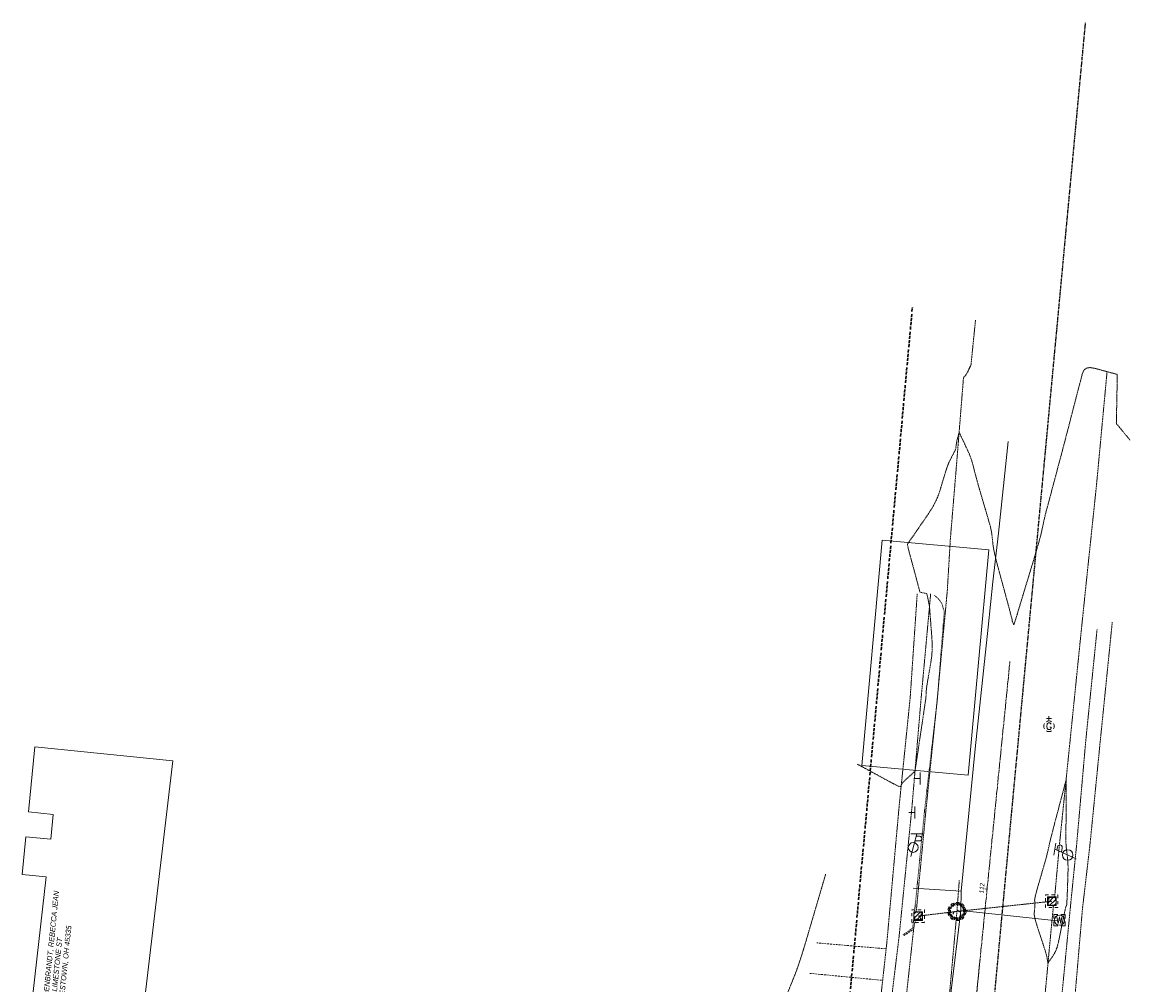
# Model space of a CAD drawing. Extents: x 1620708 to 2082925, y 607056 to 634194.
# Tile 256 of 256: x 1620708 to 1621001, y 607494 to 607750. Entities that reach past the tile are written whole.
import ezdxf

# ---------------------------------------------------------------- set-up
doc = ezdxf.new("R2010")
doc.units = 0
doc.header["$MEASUREMENT"] = 0
doc.header["$PDMODE"] = 1
for name, pattern in [('CENTER2', [1.125, 0.75, -0.125, 0.125, -0.125]), ('DASHED', [0.75, 0.5, -0.25]), ('DGN Style 1', [0.16325, 0.000271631, -0.162979]), ('DGN Style 2', [0.271631, 0.162979, -0.108652]), ('DGN Style 4', [0.434882, 0.217305, -0.108652, 0.000271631, -0.108652]), ('DGN Style 5', [0.190142, 0.081489, -0.108652]), ('DGN Style 6', [0.516643, 0.190142, -0.108652, 0.000271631, -0.108652, 0.000271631, -0.108652]), ('DGN Style 7', [0.543262, 0.244468, -0.108652, 0.081489, -0.108652]), ('drainage01', [1.6, 0.85, -0.75]), ('esmtshex', [4.75, 0.8, -0.325, -0.325, 0.8, -0.3, 0.8, -0.3, 0.8, -0.3]), ('HIDDEN', [0.375, 0.25, -0.125]), ('HIDDEN2', [0.1875, 0.125, -0.0625]), ('waterex', [0])]:
    doc.linetypes.add(name, pattern=pattern)
for name, color, linetype, lineweight in [('BD_X_Building', 241, 'Continuous', 0), ('DR_X_Cells', 151, 'DGN Style 2', 0), ('DR_X_Cells (Construction)', 151, 'DGN Style 2', 0), ('DR_X_Storm_Sewer', 151, 'DGN Style 5', 0), ('DV_X_Property_Line', 7, 'Continuous', 0), ('GE_X_Alignment', 1, 'CENTER2', 0), ('GE_X_Alignment_100_Stations', 1, 'Continuous', 0), ('GE_X_Alignment_500_Stations', 7, 'Continuous', 0), ('GK_Drainage_Nodes', 7, 'Continuous', 53), ('GK_Drainage_Nodes (Construction)', 7, 'Continuous', 53), ('PV_P_EOP', 2, 'Continuous', 30), ('PV_X_Curb', 120, 'DGN Style 1', 0), ('PV_X_Driveway', 1, 'DASHED', 0), ('PV_X_Shoulder_Aggregate', 30, 'DGN Style 5', 0), ('PV_X_Walk', 120, 'DGN Style 5', 0), ('RW_X_Esmt_SH', 6, 'esmtshex', 30), ('SN_X_Public', 3, 'Continuous', 0), ('UT_P_Misc_Cells', 7, 'Continuous', 13), ('UT_X_Gas_Cells', 40, 'Continuous', 0), ('UT_X_Gas_Cells (Construction)', 40, 'Continuous', 0), ('UT_X_Misc_Cells', 7, 'Continuous', 0), ('UT_X_Water', 133, 'waterex', 0), ('UT_X_Water_Cells', 133, 'Continuous', 0), ('UT_X_Water_Cells (Construction)', 133, 'Continuous', 0)]:
    doc.layers.add(name, color=color, linetype=linetype, lineweight=lineweight)
doc.layers.add('DT_X_Contour_Minor', color=1, linetype='HIDDEN2', lineweight=9, transparency=0.5)
doc.layers.add('E-SAN-MAIN', color=2, linetype='HIDDEN')
doc.styles.add('Slanted-Normal LS 0.50 Masked', font='ariali.ttf', dxfattribs={"height": 0.14})
doc.styles.add('~P_Label - CenterDescender', font='calibrii.ttf', dxfattribs={"height": 0.14})

# ---------------------------------------------------------------- blocks, each defined once
blk = doc.blocks.new('SGN1P')
at = {"layer": 'SN_X_Public', "color": 3, "linetype": 'Continuous', "lineweight": 0}
for p, q in [((0, 0), (-0.08, 0)), ((0, 0.08), (0, -0.08))]:
    blk.add_line(p, q, dxfattribs=at)
blk = doc.blocks.new('SGN1P_1')
at = {"layer": 'SN_X_Public', "color": 3, "linetype": 'Continuous', "lineweight": 0}
for p, q in [((0, 0.08), (0, -0.08)), ((0, 0), (-0.08, 0))]:
    blk.add_line(p, q, dxfattribs=at)
blk = doc.blocks.new('TPW_1')
at = {"layer": 'UT_X_Misc_Cells', "color": 30, "linetype": 'Continuous', "lineweight": 0}
for p, q in [((0.128, 0.18), (-0.032, 0.18)), ((0.048, 0.18), (-0.032, -0.12)), ((0.04, 0.15), (0.083, 0.15)), ((0.023, 0.086), (0.083, 0.086))]:
    blk.add_line(p, q, dxfattribs=at)
blk.add_circle((0, 0), 0.065, dxfattribs=at)
at = {"layer": 'UT_X_Misc_Cells', "color": 30, "linetype": 'Continuous', "lineweight": 0, "extrusion": (0, 0, -1)}
blk.add_arc((-0.083, 0.118), 0.0319, 88.8767, 271.1233, dxfattribs=at)
blk = doc.blocks.new('CB22B-X')
at = {"layer": 'DR_X_Cells', "color": 151, "linetype": 'Continuous', "lineweight": 0}
for p, q in [((-1.15, -0.61), (0.61, 1.15)), ((-1.15, 0.52), (-0.52, 1.15)), ((-0.55, -1.15), (1.15, 0.55)), ((0.58, -1.15), (1.15, -0.58))]:
    blk.add_line(p, q, dxfattribs=at)
at = {"layer": 'DR_X_Cells', "color": 151, "linetype": 'drainage01', "lineweight": 0}
blk.add_lwpolyline([(-1.67, 1.67), (1.67, 1.67), (1.67, -1.67), (-1.67, -1.67)], close=True, dxfattribs=at)
at = {"layer": 'DR_X_Cells', "color": 151, "linetype": 'Continuous', "lineweight": 0, "flags": 128}
blk.add_lwpolyline([(-1.15, 1.15), (1.15, 1.15), (1.15, -1.15), (-1.15, -1.15)], close=True, dxfattribs=at)
at = {"layer": 'DR_X_Cells (Construction)', "color": 20, "linetype": 'drainage01', "lineweight": 0}
blk.add_lwpolyline([(-1, 1), (1, 1), (1, -1), (-1, -1)], close=True, dxfattribs=at)
at = {"layer": 'GK_Drainage_Nodes (Construction)', "color": 61, "linetype": 'DGN Style 6', "lineweight": 53}
for p in [(-1, 0), (0, 1), (1, 0), (0, -1)]:
    blk.add_point(p, dxfattribs=at)
at = {"layer": 'GK_Drainage_Nodes (Construction)', "color": 21, "linetype": 'DGN Style 2', "lineweight": 53}
blk.add_point((0, 1.67), dxfattribs=at)
at = {"layer": 'GK_Drainage_Nodes (Construction)', "color": 151, "linetype": 'DGN Style 7', "lineweight": 53}
blk.add_point((0, 0), dxfattribs=at)
at = {"layer": 'GK_Drainage_Nodes (Construction)', "color": 21, "linetype": 'DGN Style 5', "lineweight": 53}
blk.add_point((0, 0), dxfattribs=at)
at = {"layer": 'GK_Drainage_Nodes (Construction)', "color": 40, "linetype": 'DGN Style 4', "lineweight": 53}
blk.add_point((0, 0), dxfattribs=at)
at = {"layer": 'GK_Drainage_Nodes (Construction)', "color": 223, "linetype": 'DGN Style 1', "lineweight": 53}
blk.add_point((0, -1.67), dxfattribs=at)
blk = doc.blocks.new('MH3-48D-X_2')
at = {"layer": 'DR_X_Cells', "color": 151, "linetype": 'drainage01', "lineweight": 0}
for centre, radius in [((0, 0), 2.42), ((0, -0.75), 1)]:
    blk.add_circle(centre, radius, dxfattribs=at)
at = {"layer": 'DR_X_Cells (Construction)', "color": 20, "linetype": 'drainage01', "lineweight": 0}
blk.add_circle((0, 0), 2, dxfattribs=at)
at = {"layer": 'GK_Drainage_Nodes (Construction)', "color": 61, "linetype": 'DGN Style 6', "lineweight": 53}
blk.add_circle((0, 0), 2, dxfattribs=at)
at = {"layer": 'GK_Drainage_Nodes (Construction)', "color": 21, "linetype": 'DGN Style 2', "lineweight": 53}
blk.add_point((0, 2), dxfattribs=at)
at = {"layer": 'GK_Drainage_Nodes (Construction)', "color": 151, "linetype": 'DGN Style 7', "lineweight": 53}
blk.add_point((0, 0), dxfattribs=at)
at = {"layer": 'GK_Drainage_Nodes (Construction)', "color": 40, "linetype": 'DGN Style 4', "lineweight": 53}
blk.add_point((0, 0), dxfattribs=at)
at = {"layer": 'GK_Drainage_Nodes (Construction)', "color": 21, "linetype": 'DGN Style 5', "lineweight": 53}
blk.add_point((0, -0.75), dxfattribs=at)
at = {"layer": 'GK_Drainage_Nodes (Construction)', "color": 223, "linetype": 'DGN Style 1', "lineweight": 53}
blk.add_point((0, -2), dxfattribs=at)
blk = doc.blocks.new('GV')
at = {"layer": 'UT_X_Gas_Cells', "color": 52, "linetype": 'Continuous', "lineweight": 0}
for p, q in [((0.032, 0.102), (-0.032, 0.102)), ((0, 0.07), (0, 0.133))]:
    blk.add_line(p, q, dxfattribs=at)
at = {"layer": 'UT_X_Gas_Cells', "color": 52, "linetype": 'Continuous', "lineweight": 0, "flags": 128}
blk.add_lwpolyline([(0.027, 0.027), (0.026, 0.031), (0.024, 0.034), (0.02, 0.038), (0.015, 0.042), (0.012, 0.044), (0.009, 0.044), (0.005, 0.045), (-0.004, 0.045), (-0.007, 0.044), (-0.01, 0.044), (-0.012, 0.042), (-0.018, 0.038), (-0.022, 0.033), (-0.024, 0.027), (-0.025, 0.019), (-0.027, 0.008), (-0.027, -0.007), (-0.026, -0.019), (-0.023, -0.028), (-0.019, -0.036), (-0.015, -0.039), (-0.011, -0.042), (-0.003, -0.045), (0.005, -0.045), (0.012, -0.044), (0.015, -0.042), (0.018, -0.041), (0.021, -0.038), (0.024, -0.034), (0.027, -0.027), (0.027, -0.01), (0.012, -0.01)], dxfattribs=at)
at = {"layer": 'UT_X_Gas_Cells', "color": 52, "linetype": 'Continuous', "lineweight": 0, "extrusion": (0, 0, -1)}
blk.add_arc((0, 0), 0.07, 330.0184, 29.9816, dxfattribs=at)
at = {"layer": 'UT_X_Gas_Cells', "color": 52, "linetype": 'Continuous', "lineweight": 0}
for start, end in [(60.0184, 120.0157), (330.0184, 29.9816), (239.9843, 299.9816)]:
    blk.add_arc((0, 0), 0.07, start, end, dxfattribs=at)
at = {"layer": 'UT_X_Gas_Cells (Construction)', "color": 52, "linetype": 'Continuous', "lineweight": 30}
blk.add_point((0, 0), dxfattribs=at)
blk = doc.blocks.new('WM_1')
at = {"layer": 'UT_X_Water_Cells', "color": 133, "linetype": 'Continuous', "lineweight": 0, "flags": 128}
for points in [[(-0.02, 0.075), (-0.075, 0.075), (-0.075, 0.02)], [(-0.033, 0.045), (-0.017, -0.045), (0, 0.045), (0.017, -0.045), (0.033, 0.045)], [(0.075, 0.02), (0.075, 0.075), (0.02, 0.075)], [(-0.075, -0.02), (-0.075, -0.075), (-0.02, -0.075)], [(0.02, -0.075), (0.075, -0.075), (0.075, -0.02)]]:
    blk.add_lwpolyline(points, dxfattribs=at)
at = {"layer": 'UT_X_Water_Cells', "color": 133, "linetype": 'Continuous', "lineweight": 0}
blk.add_circle((0, 0), 0.0675, dxfattribs=at)
at = {"layer": 'UT_X_Water_Cells (Construction)', "color": 133, "linetype": 'Continuous', "lineweight": 30}
blk.add_point((0, 0), dxfattribs=at)
blk = doc.blocks.new('CB22B-X_1')
at = {"layer": 'DR_X_Cells', "color": 151, "linetype": 'Continuous', "lineweight": 0}
for p, q in [((-1.15, -0.61), (0.61, 1.15)), ((-1.15, 0.52), (-0.52, 1.15)), ((-0.55, -1.15), (1.15, 0.55)), ((0.58, -1.15), (1.15, -0.58))]:
    blk.add_line(p, q, dxfattribs=at)
at = {"layer": 'DR_X_Cells', "color": 151, "linetype": 'drainage01', "lineweight": 0}
blk.add_lwpolyline([(-1.67, 1.67), (1.67, 1.67), (1.67, -1.67), (-1.67, -1.67)], close=True, dxfattribs=at)
at = {"layer": 'DR_X_Cells', "color": 151, "linetype": 'Continuous', "lineweight": 0, "flags": 128}
blk.add_lwpolyline([(-1.15, 1.15), (1.15, 1.15), (1.15, -1.15), (-1.15, -1.15)], close=True, dxfattribs=at)
at = {"layer": 'DR_X_Cells (Construction)', "color": 20, "linetype": 'drainage01', "lineweight": 0}
blk.add_lwpolyline([(-1, 1), (1, 1), (1, -1), (-1, -1)], close=True, dxfattribs=at)
at = {"layer": 'GK_Drainage_Nodes (Construction)', "color": 61, "linetype": 'DGN Style 6', "lineweight": 53}
for p in [(-1, 0), (0, 1), (1, 0), (0, -1)]:
    blk.add_point(p, dxfattribs=at)
at = {"layer": 'GK_Drainage_Nodes (Construction)', "color": 21, "linetype": 'DGN Style 2', "lineweight": 53}
blk.add_point((0, 1.67), dxfattribs=at)
at = {"layer": 'GK_Drainage_Nodes (Construction)', "color": 151, "linetype": 'DGN Style 7', "lineweight": 53}
blk.add_point((0, 0), dxfattribs=at)
at = {"layer": 'GK_Drainage_Nodes (Construction)', "color": 21, "linetype": 'DGN Style 5', "lineweight": 53}
blk.add_point((0, 0), dxfattribs=at)
at = {"layer": 'GK_Drainage_Nodes (Construction)', "color": 40, "linetype": 'DGN Style 4', "lineweight": 53}
blk.add_point((0, 0), dxfattribs=at)
at = {"layer": 'GK_Drainage_Nodes (Construction)', "color": 223, "linetype": 'DGN Style 1', "lineweight": 53}
blk.add_point((0, -1.67), dxfattribs=at)
blk = doc.blocks.new('TPWP')
at = {"layer": 'UT_P_Misc_Cells', "color": 1, "linetype": 'Continuous', "lineweight": 13}
for p, q in [((0.128, 0.18), (-0.032, 0.18)), ((0.048, 0.18), (-0.032, -0.12)), ((0.04, 0.15), (0.083, 0.15)), ((0.023, 0.086), (0.083, 0.086))]:
    blk.add_line(p, q, dxfattribs=at)
blk.add_circle((0, -0.001), 0.07, dxfattribs=at)
at = {"layer": 'UT_P_Misc_Cells', "color": 1, "linetype": 'Continuous', "lineweight": 13, "extrusion": (0, 0, -1)}
blk.add_arc((-0.083, 0.118), 0.0319, 88.8767, 271.1233, dxfattribs=at)

msp = doc.modelspace()

# ---------------------------------------------------------------- linework, layer by layer
at = {"layer": 'BD_X_Building'}
for p, q in [((1620709.266, 607540.014), (1620710.998, 607557.27)), ((1620710.998, 607557.27), (1620747.539, 607553.601)), ((1620747.539, 607553.601), (1620739.373, 607484.395)), ((1620715.843, 607539.353), (1620709.266, 607540.014)), ((1620715.183, 607532.776), (1620715.843, 607539.353)), ((1620707.598, 607523.406), (1620708.605, 607533.436)), ((1620708.605, 607533.436), (1620715.183, 607532.776)), ((1620714.011, 607522.762), (1620707.598, 607523.406))]:
    msp.add_line(p, q, dxfattribs=at)
msp.add_point((1620928.605, 607579.077), dxfattribs=at)
at = {"layer": 'DR_X_Storm_Sewer'}
for p, q in [((1620955.585, 607513.605), (1620956.213, 607521.938)), ((1620955.585, 607513.605), (1620980.722, 607516.308)), ((1620955.585, 607513.605), (1620945.32, 607512.385)), ((1620946.274, 607409.779), (1620955.585, 607513.605))]:
    msp.add_line(p, q, dxfattribs=at)
at = {"layer": 'DT_X_Contour_Minor', "transparency": 33554559, "flags": 128}
for points, elevation in [([(1620929.145, 607552.672), (1620929.377, 607552.58), (1620929.628, 607552.45), (1620930.28, 607552.098), (1620931.334, 607551.525), (1620932.79, 607550.731), (1620937.208, 607548.318), (1620938.664, 607547.538), (1620939.716, 607547.007), (1620940.365, 607546.726), (1620940.61, 607546.694), (1620940.816, 607547.126), (1620941.067, 607547.628), (1620941.176, 607547.778), (1620941.394, 607548.011), (1620941.721, 607548.328), (1620942.158, 607548.728), (1620944.453, 607550.792), (1620946.366, 607563.637), (1620946.726, 607566.058), (1620946.988, 607567.816), (1620947.151, 607568.91), (1620947.216, 607569.341), (1620947.257, 607569.606), (1620947.272, 607569.705), (1620947.286, 607569.804), (1620947.299, 607569.901), (1620947.311, 607569.997), (1620947.343, 607570.252), (1620947.355, 607570.379), (1620947.367, 607570.568), (1620947.38, 607570.818), (1620947.393, 607571.131), (1620947.429, 607572.046), (1620947.473, 607572.535), (1620947.58, 607573.316), (1620947.749, 607574.387), (1620947.98, 607575.75), (1620948.678, 607579.772), (1620948.891, 607581.312), (1620949.004, 607582.914), (1620949.018, 607584.579), (1620948.933, 607586.307), (1620948.304, 607594.518), (1620947.82, 607596.897), (1620947.726, 607597.344), (1620947.65, 607597.667), (1620947.593, 607597.865), (1620947.554, 607597.939), (1620947.477, 607597.97), (1620947.42, 607597.986), (1620947.31, 607598.012), (1620947.147, 607598.047), (1620946.929, 607598.091), (1620945.789, 607598.32), (1620943.557, 607606.601), (1620943.136, 607608.173), (1620942.828, 607609.338), (1620942.634, 607610.098), (1620942.553, 607610.452), (1620942.49, 607610.853), (1620942.475, 607610.993), (1620942.481, 607611.11), (1620942.506, 607611.205), (1620942.55, 607611.278), (1620942.695, 607611.443), (1620942.88, 607611.698), (1620943.33, 607612.34), (1620944.042, 607613.368), (1620945.018, 607614.783), (1620947.972, 607619.072), (1620948.996, 607620.661), (1620949.85, 607622.213), (1620950.536, 607623.727), (1620951.053, 607625.203), (1620952.205, 607629.088), (1620952.617, 607630.43), (1620952.989, 607631.541), (1620953.321, 607632.421), (1620953.612, 607633.07), (1620954.335, 607634.493), (1620954.579, 607634.971), (1620954.769, 607635.339), (1620954.904, 607635.596), (1620954.985, 607635.742), (1620955.128, 607635.985), (1620955.181, 607636.11), (1620955.234, 607636.305), (1620955.286, 607636.568), (1620955.338, 607636.9), (1620955.476, 607637.878), (1620955.532, 607638.239), (1620955.597, 607638.591), (1620955.671, 607638.932), (1620955.754, 607639.263), (1620956.164, 607640.782), (1620958.405, 607636.014), (1620958.853, 607635.008), (1620959.238, 607634.032), (1620959.56, 607633.088), (1620959.817, 607632.174), (1620960.42, 607629.78), (1620960.683, 607628.773), (1620961.02, 607627.549), (1620961.43, 607626.107), (1620961.914, 607624.447), (1620963.302, 607619.732), (1620963.765, 607618.15), (1620964.115, 607616.942), (1620964.351, 607616.107), (1620964.473, 607615.645), (1620964.647, 607614.91), (1620964.715, 607614.57), (1620964.788, 607614.102), (1620964.867, 607613.504), (1620964.951, 607612.778), (1620965.181, 607610.67), (1620965.348, 607609.645), (1620965.673, 607608.15), (1620966.158, 607606.186), (1620966.802, 607603.752), (1620968.732, 607596.634), (1620969.367, 607594.285), (1620969.825, 607592.575), (1620970.106, 607591.504), (1620970.21, 607591.073), (1620970.251, 607590.775), (1620970.272, 607590.661), (1620970.304, 607590.542), (1620970.347, 607590.418), (1620970.402, 607590.29), (1620970.682, 607589.679), (1620970.98, 607590.586), (1620971.037, 607590.761), (1620971.082, 607590.897), (1620971.113, 607590.994), (1620971.132, 607591.052), (1620971.165, 607591.155), (1620971.296, 607591.588), (1620971.667, 607592.808), (1620972.276, 607594.817), (1620973.124, 607597.614), (1620975.703, 607606.123), (1620976.576, 607609.038), (1620977.259, 607611.4), (1620977.753, 607613.211), (1620978.057, 607614.47), (1620978.617, 607617.09), (1620978.816, 607618.003), (1620978.992, 607618.776), (1620979.146, 607619.41), (1620979.277, 607619.905), (1620979.598, 607621.037), (1620979.712, 607621.442), (1620979.813, 607621.807), (1620979.901, 607622.131), (1620979.976, 607622.416), (1620980.159, 607623.123), (1620980.293, 607623.631), (1620980.556, 607624.626), (1620980.95, 607626.109), (1620981.474, 607628.078), (1620983.045, 607633.98), (1620983.624, 607636.166), (1620984.185, 607638.297), (1620984.726, 607640.373), (1620985.249, 607642.396), (1620986.618, 607647.715), (1620987.101, 607649.587), (1620987.522, 607651.214), (1620987.882, 607652.595), (1620988.18, 607653.731), (1620988.895, 607656.434), (1620989.292, 607657.277), (1620989.947, 607657.779), (1620990.86, 607657.94), (1620992.032, 607657.761), (1620995.501, 607656.828), (1620996.64, 607656.521), (1620997.455, 607656.301), (1620997.945, 607656.168), (1620998.111, 607656.121), (1620998.122, 607656.113), (1620998.121, 607655.892), (1620998.111, 607655.236), (1620998.091, 607654.144), (1620998.061, 607652.616), (1620997.97, 607647.962), (1620997.939, 607646.411), (1620997.915, 607645.247), (1620997.899, 607644.47), (1620997.889, 607644.08), (1620997.873, 607643.558), (1620997.869, 607643.379), (1620997.871, 607643.235), (1620997.879, 607643.126), (1620997.892, 607643.051), (1620997.964, 607642.782), (1620998.099, 607642.807), (1620998.186, 607642.734), (1620998.389, 607642.506), (1620998.709, 607642.122), (1620999.146, 607641.582), (1621001.454, 607638.698)], 1054), ([(1620984.645, 607515.117), (1620984.697, 607515.38), (1620984.75, 607516.033), (1620984.805, 607517.075), (1620984.861, 607518.507), (1620985.013, 607522.843), (1620985.051, 607524.361), (1620985.052, 607525.661), (1620985.015, 607526.744), (1620984.941, 607527.609), (1620984.693, 607529.627), (1620984.612, 607530.329), (1620984.554, 607530.923), (1620984.52, 607531.408), (1620984.508, 607531.784), (1620984.509, 607532.642), (1620984.51, 607532.941), (1620984.51, 607533.192), (1620984.511, 607533.397), (1620984.511, 607533.554), (1620984.513, 607533.912), (1620984.514, 607534.296), (1620984.515, 607535.18), (1620984.516, 607536.564), (1620984.518, 607538.448), (1620984.525, 607548.407), (1620982.149, 607539.433), (1620981.701, 607537.739), (1620981.376, 607536.502), (1620981.172, 607535.723), (1620981.09, 607535.401), (1620981.035, 607535.153), (1620981.004, 607535.022), (1620980.952, 607534.814), (1620980.879, 607534.53), (1620980.785, 607534.17), (1620980.505, 607533.107), (1620980.398, 607532.686), (1620980.284, 607532.218), (1620980.164, 607531.703), (1620980.039, 607531.143), (1620979.696, 607529.586), (1620979.521, 607528.862), (1620979.255, 607527.857), (1620978.898, 607526.572), (1620978.448, 607525.006), (1620977.129, 607520.456), (1620976.699, 607518.934), (1620976.4, 607517.779), (1620976.23, 607516.992), (1620976.191, 607516.572), (1620976.26, 607515.942), (1620976.277, 607515.676), (1620976.275, 607515.35), (1620976.255, 607514.965), (1620976.216, 607514.52), (1620976.089, 607513.254), (1620976.109, 607512.653), (1620976.264, 607511.8), (1620976.553, 607510.695), (1620976.978, 607509.337), (1620978.29, 607505.382), (1620978.729, 607504.036), (1620979.063, 607502.968), (1620979.292, 607502.175), (1620979.415, 607501.659), (1620979.743, 607499.898), (1620981.421, 607502.396), (1620981.778, 607503.077), (1620982.13, 607504.049), (1620982.478, 607505.312), (1620982.82, 607506.866), (1620983.727, 607511.398), (1620984.031, 607512.894), (1620984.262, 607513.981), (1620984.422, 607514.662), (1620984.509, 607514.934), (1620984.645, 607515.117)], 1053), ([(1620854.448, 607331.907), (1620859.039, 607334.655), (1620861.145, 607335.917), (1620862.814, 607336.923), (1620864.048, 607337.672), (1620864.845, 607338.164), (1620866.39, 607339.135), (1620866.904, 607339.458), (1620867.288, 607339.697), (1620867.543, 607339.854), (1620867.667, 607339.927), (1620867.825, 607340.012), (1620867.881, 607340.043), (1620867.929, 607340.07), (1620867.97, 607340.093), (1620868.004, 607340.113), (1620868.085, 607340.161), (1620868.179, 607340.214), (1620868.401, 607340.334), (1620868.75, 607340.524), (1620869.227, 607340.782), (1620870.668, 607341.56), (1620871.474, 607342.03), (1620872.809, 607342.854), (1620874.674, 607344.033), (1620877.069, 607345.567), (1620890.279, 607354.067), (1620890.477, 607354.193), (1620890.729, 607354.348), (1620891.035, 607354.534), (1620891.395, 607354.75), (1620892.426, 607355.366), (1620893.02, 607355.718), (1620894.028, 607356.312), (1620895.451, 607357.149), (1620897.288, 607358.229), (1620902.741, 607361.431), (1620904.533, 607362.485), (1620905.823, 607363.247), (1620906.608, 607363.716), (1620906.89, 607363.892), (1620906.971, 607363.971), (1620907, 607364), (1620907.027, 607364.03), (1620907.05, 607364.059), (1620907.071, 607364.089), (1620907.122, 607364.167), (1620907.226, 607364.253), (1620907.5, 607364.45), (1620907.945, 607364.76), (1620908.559, 607365.182), (1620910.423, 607366.458), (1620911.057, 607366.872), (1620911.559, 607367.158), (1620911.931, 607367.315), (1620912.171, 607367.344), (1620912.985, 607367.179), (1620913.184, 607366.911), (1620913.23, 607366.847), (1620913.284, 607366.768), (1620913.345, 607366.675), (1620913.413, 607366.568), (1620913.604, 607366.263), (1620913.678, 607366.169), (1620913.757, 607366.115), (1620913.842, 607366.101), (1620913.933, 607366.128), (1620914.18, 607366.253), (1620914.291, 607366.309), (1620914.439, 607366.383), (1620914.623, 607366.475), (1620914.843, 607366.585), (1620915.479, 607366.903), (1620915.692, 607367.008), (1620915.854, 607367.084), (1620915.966, 607367.132), (1620916.027, 607367.15), (1620916.123, 607367.162), (1620916.185, 607367.181), (1620916.298, 607367.227), (1620916.463, 607367.301), (1620916.68, 607367.402), (1620917.327, 607367.71), (1620917.538, 607367.808), (1620917.685, 607367.871), (1620917.768, 607367.901), (1620917.789, 607367.895), (1620917.757, 607367.836), (1620917.776, 607367.829), (1620917.856, 607367.855), (1620917.996, 607367.912), (1620918.198, 607368.001), (1620918.816, 607368.282), (1620919.079, 607368.402), (1620919.404, 607368.551), (1620919.792, 607368.73), (1620920.242, 607368.939), (1620921.526, 607369.534), (1620921.971, 607369.741), (1620922.343, 607369.914), (1620922.643, 607370.055), (1620922.87, 607370.163), (1620923.379, 607370.406), (1620923.651, 607370.532), (1620924.083, 607370.73), (1620924.676, 607370.998), (1620925.429, 607371.337), (1620927.653, 607372.336), (1620928.434, 607372.686), (1620929.109, 607372.99), (1620929.677, 607373.245), (1620930.139, 607373.453), (1620931.23, 607373.945), (1620931.64, 607374.129), (1620932.051, 607374.315), (1620932.462, 607374.501), (1620932.875, 607374.688), (1620933.976, 607375.189), (1620934.663, 607375.499), (1620935.899, 607376.055), (1620937.683, 607376.857), (1620940.016, 607377.905), (1620946.969, 607381.027), (1620949.321, 607382.083), (1620951.164, 607382.909), (1620952.498, 607383.507), (1620953.323, 607383.875), (1620954.842, 607384.551), (1620955.658, 607384.915), (1620956.963, 607385.499), (1620958.76, 607386.305), (1620961.046, 607387.332), (1620967.799, 607390.363), (1620970.08, 607391.386), (1620971.859, 607392.182), (1620973.136, 607392.749), (1620973.911, 607393.088), (1620975.309, 607393.69), (1620975.817, 607393.908), (1620976.292, 607394.113), (1620976.733, 607394.302), (1620977.142, 607394.478), (1620978.187, 607394.926), (1620978.594, 607395.104), (1620979.032, 607395.303), (1620979.501, 607395.522), (1620980, 607395.762), (1620981.372, 607396.427), (1620981.825, 607396.647), (1620982.156, 607396.809), (1620982.365, 607396.911), (1620982.45, 607396.954), (1620982.516, 607396.991), (1620982.568, 607397.016), (1620982.675, 607397.062), (1620982.838, 607397.129), (1620983.055, 607397.217), (1620983.709, 607397.481), (1620983.941, 607397.573), (1620984.148, 607397.654), (1620984.329, 607397.721), (1620984.484, 607397.776), (1620984.863, 607397.907), (1620984.984, 607397.951), (1620985.064, 607397.987), (1620985.101, 607398.014), (1620985.097, 607398.031), (1620984.982, 607398.093), (1620984.604, 607398.908), (1620984.531, 607399.064), (1620984.476, 607399.182), (1620984.437, 607399.264), (1620984.416, 607399.308), (1620984.355, 607399.426), (1620984.324, 607399.537), (1620984.316, 607399.556), (1620984.303, 607399.568), (1620984.288, 607399.57), (1620984.268, 607399.564), (1620984.211, 607399.538), (1620984.189, 607399.528), (1620984.168, 607399.52), (1620984.147, 607399.512), (1620984.125, 607399.505), (1620984.026, 607399.474), (1620982.88, 607401.29), (1620982.66, 607401.692), (1620982.489, 607402.119), (1620982.369, 607402.571), (1620982.299, 607403.048), (1620982.18, 607404.354), (1620982.177, 607404.857), (1620982.259, 607405.388), (1620982.426, 607405.946), (1620982.677, 607406.531), (1620984.046, 607409.327), (1620984.409, 607410.111), (1620984.546, 607410.308), (1620984.802, 607410.562), (1620985.178, 607410.874), (1620985.672, 607411.243), (1620988.256, 607413.098), (1620988.427, 607413.855), (1620988.491, 607414.034), (1620988.609, 607414.245), (1620988.782, 607414.488), (1620989.009, 607414.764), (1620989.688, 607415.544), (1620989.917, 607415.809), (1620990.095, 607416.017), (1620990.222, 607416.169), (1620990.297, 607416.265), (1620990.43, 607416.447), (1620990.487, 607416.7), (1620990.557, 607417.323), (1620990.641, 607418.315), (1620990.737, 607419.677), (1620991.013, 607423.802), (1620991.102, 607425.162), (1620991.164, 607426.151), (1620991.197, 607426.767), (1620991.202, 607427.011), (1620991.178, 607427.166), (1620991.146, 607427.372), (1620991.069, 607427.874), (1620990.945, 607428.672), (1620990.776, 607429.766), (1620990.265, 607433.078), (1620990.019, 607434.459), (1620989.664, 607436.119), (1620989.201, 607438.059), (1620988.63, 607440.277), (1620986.963, 607446.565), (1620986.39, 607448.863), (1620985.923, 607451.043), (1620985.562, 607453.105), (1620985.306, 607455.048), (1620984.358, 607463.839), (1620982.85, 607462.969), (1620982.531, 607462.786), (1620982.22, 607462.611), (1620981.917, 607462.442), (1620981.622, 607462.281), (1620980.263, 607461.546), (1620980.125, 607461.495), (1620980.034, 607461.352), (1620979.82, 607460.946), (1620979.484, 607460.277), (1620979.025, 607459.344), (1620977.637, 607456.504), (1620977.164, 607455.551), (1620976.786, 607454.822), (1620976.501, 607454.316), (1620976.311, 607454.034), (1620975.931, 607453.579), (1620975.804, 607453.427), (1620975.71, 607453.315), (1620975.648, 607453.241), (1620975.618, 607453.207), (1620975.553, 607453.136), (1620975.394, 607454.303), (1620975.364, 607454.52), (1620975.342, 607454.672), (1620975.327, 607454.758), (1620975.32, 607454.779), (1620975.304, 607454.724), (1620974.953, 607455.033), (1620974.573, 607455.318), (1620973.585, 607456.038), (1620971.988, 607457.195), (1620969.782, 607458.788), (1620958.067, 607467.239), (1620955.195, 607465.911), (1620954.378, 607465.507), (1620953.159, 607464.861), (1620951.537, 607463.975), (1620949.513, 607462.848), (1620939.126, 607457.029), (1620938.734, 607463.015), (1620938.661, 607464.139), (1620938.608, 607464.943), (1620938.576, 607465.429), (1620938.565, 607465.596), (1620938.563, 607465.632), (1620938.546, 607465.721), (1620938.511, 607465.777), (1620938.41, 607465.907), (1620938.245, 607466.11), (1620938.016, 607466.387), (1620936.795, 607467.852), (1620934.433, 607467.252), (1620933.985, 607467.146), (1620933.652, 607467.082), (1620933.434, 607467.062), (1620933.332, 607467.085), (1620933.123, 607467.294), (1620932.519, 607467.591), (1620932.404, 607467.668), (1620932.315, 607467.77), (1620932.252, 607467.899), (1620932.217, 607468.053), (1620932.157, 607468.5), (1620932.136, 607468.652), (1620932.115, 607468.774), (1620932.096, 607468.865), (1620932.077, 607468.927), (1620931.993, 607469.142), (1620931.816, 607470.937), (1620931.785, 607471.287), (1620931.771, 607471.567), (1620931.772, 607471.777), (1620931.788, 607471.918), (1620931.903, 607472.41), (1620930.235, 607474.808), (1620929.838, 607475.434), (1620929.361, 607476.284), (1620928.805, 607477.358), (1620928.169, 607478.656), (1620926.367, 607482.417), (1620925.719, 607483.638), (1620925.127, 607484.479), (1620924.592, 607484.942), (1620924.113, 607485.026), (1620922.911, 607484.744), (1620922.482, 607484.699), (1620922.097, 607484.777), (1620921.756, 607484.976), (1620921.459, 607485.297), (1620920.725, 607486.316), (1620920.428, 607486.677), (1620920.087, 607486.994), (1620919.702, 607487.27), (1620919.273, 607487.502), (1620918.069, 607488.065), (1620917.581, 607488.293), (1620917.017, 607488.556), (1620916.379, 607488.855), (1620915.666, 607489.188), (1620913.665, 607490.124), (1620912.965, 607490.415), (1620912.366, 607490.588), (1620911.867, 607490.641), (1620911.47, 607490.575), (1620910.544, 607490.241), (1620910.313, 607490.313), (1620910.316, 607490.778), (1620910.552, 607491.637), (1620911.022, 607492.89), (1620912.586, 607496.755), (1620913.23, 607498.471), (1620913.99, 607500.717), (1620914.865, 607503.494), (1620915.857, 607506.802), (1620920.753, 607523.48)], 1054)]:
    msp.add_lwpolyline(points, dxfattribs=dict(at, elevation=elevation))
at = {"layer": 'DV_X_Property_Line', "ltscale": 20, "flags": 128}
msp.add_lwpolyline([(1620958.599, 607549.78), (1620930.355, 607552.342), (1620935.777, 607612.097), (1620964.021, 607609.534), (1620958.599, 607549.78)], dxfattribs=at)
at = {"layer": 'E-SAN-MAIN'}
msp.add_line((1620962.397, 607457.237), (1620989.723, 607749.607), dxfattribs=at)
at = {"layer": 'GE_X_Alignment'}
for p, q in [((1620919.758, 607082.46), (1620969.644, 607579.965)), ((1620961.723, 607500.971), (1620958.878, 607472.6))]:
    msp.add_line(p, q, dxfattribs=at)
at = {"layer": 'GE_X_Alignment_500_Stations'}
msp.add_line((1620963.586, 607519.548), (1620962.989, 607519.608), dxfattribs=at)
at = {"layer": 'PV_X_Curb', "flags": 128}
for points in [[(1620949.604, 607597.494), (1620950.817, 607596.41), (1620951.582, 607595.374), (1620952.232, 607593.133), (1620950.371, 607569.661), (1620946.986, 607540.34), (1620944.358, 607513.66)], [(1620944.121, 607511.508), (1620943.835, 607509.218), (1620942.143, 607507.924), (1620941.157, 607507.43)]]:
    msp.add_lwpolyline(points, dxfattribs=at)
at = {"layer": 'PV_X_Driveway', "flags": 128}
for points in [[(1620943.804, 607508.694), (1620942.308, 607507.669), (1620941.29, 607507.161)], [(1620936.627, 607503.7), (1620918.419, 607505.271)], [(1620916.534, 607497.176), (1620935.604, 607495.342)]]:
    msp.add_lwpolyline(points, dxfattribs=at)
at = {"layer": 'PV_X_Shoulder_Aggregate', "flags": 128}
for points in [[(1620960.511, 607670.555), (1620959.312, 607658.638), (1620958.574, 607657.05), (1620957.839, 607655.797), (1620957.326, 607655.294), (1620955.422, 607631.511), (1620953.839, 607612.448), (1620953.033, 607598.768), (1620950.349, 607569.747), (1620947.337, 607540.213), (1620944.787, 607513.56), (1620946.136, 607513.356), (1620945.889, 607511.428), (1620944.587, 607511.555), (1620944.119, 607509.154), (1620941.979, 607489.46), (1620940.709, 607472.219), (1620937.598, 607442.362), (1620936.318, 607432.049), (1620935.382, 607419.454), (1620934.267, 607406.367), (1620933.652, 607399.229), (1620930.89, 607375.476)], [(1620995.386, 607656.598), (1620992.613, 607626.79), (1620990.055, 607602.495), (1620988.604, 607588.466), (1620985.613, 607559.047), (1620982.735, 607530.902), (1620981.493, 607517.26), (1620980.043, 607517.354), (1620979.743, 607515.334), (1620981.172, 607515.088), (1620978.697, 607488.779), (1620977.425, 607473.008), (1620975.325, 607454.914), (1620974.947, 607451.559), (1620972.607, 607429.07), (1620970.013, 607405.65), (1620968.822, 607392.702)]]:
    msp.add_lwpolyline(points, dxfattribs=at)
at = {"layer": 'PV_X_Walk', "flags": 128}
for points in [[(1620945.045, 607597.911), (1620943.18, 607570.325), (1620940.281, 607541.878), (1620936.985, 607505.276), (1620935.597, 607492.797), (1620933.547, 607472.218), (1620925.522, 607473.156)], [(1620948.614, 607597.918), (1620946.05, 607569.829), (1620943.649, 607541.216), (1620940.263, 607507.181), (1620938.303, 607491.116), (1620937.189, 607471.954), (1620933.73, 607435.945), (1620933.23, 607430.712), (1620932.205, 607420.09), (1620931.232, 607406.195), (1620933.664, 607406.283)], [(1620996.788, 607590.385), (1620993.597, 607558.734), (1620990.903, 607531.605), (1620988.881, 607514.27), (1620986.351, 607484.731), (1620985.231, 607472.251), (1620983.192, 607452.594), (1620979.512, 607425.149), (1620976.994, 607409.506), (1620974.829, 607395.338)], [(1620992.756, 607588.432), (1620989.777, 607559.092), (1620987.358, 607531.523), (1620985.674, 607514.683), (1620982.856, 607485.409), (1620981.253, 607472.227), (1620979.451, 607452.778), (1620975.932, 607425.833)]]:
    msp.add_lwpolyline(points, dxfattribs=at)
at = {"layer": 'RW_X_Esmt_SH'}
msp.add_line((1620924.638, 607463.214), (1620943.763, 607673.985), dxfattribs=at)
at = {"layer": 'UT_X_Water', "flags": 128}
for points in [[(1620859.492, 607346.546), (1620860.494, 607347.604), (1620878.668, 607364.527), (1620907.877, 607392.361), (1620927.874, 607412.813), (1620947.712, 607431.894), (1620949.632, 607451.345), (1620953.097, 607484.579), (1620956.622, 607513.845), (1620956.744, 607518.955), (1620960.425, 607556.722), (1620963.832, 607589.055), (1620965.133, 607601.08), (1620966.585, 607613.952), (1620969.137, 607638.334)], [(1620956.744, 607518.955), (1620943.997, 607519.777)], [(1620956.622, 607513.845), (1620982.154, 607511.146)]]:
    msp.add_lwpolyline(points, dxfattribs=at)

# ---------------------------------------------------------------- block references
at = {"layer": 'DR_X_Cells', "color": 151, "linetype": 'Continuous', "lineweight": 0}
for name, p in [('CB22B-X_1', (1620980.722, 607516.308)), ('CB22B-X', (1620945.32, 607512.385))]:
    msp.add_blockref(name, p, dxfattribs=at)
at = {"layer": 'GK_Drainage_Nodes', "color": 21, "linetype": 'DGN Style 2', "lineweight": 53}
msp.add_blockref('MH3-48D-X_2', (1620955.585, 607513.605), dxfattribs=at)
at = {"layer": 'SN_X_Public', "color": 3, "linetype": 'Continuous', "lineweight": 0, "xscale": 20, "yscale": 20, "zscale": 20}
for name, p in [('SGN1P', (1620945.787, 607548.876)), ('SGN1P_1', (1620944.407, 607539.889))]:
    msp.add_blockref(name, p, dxfattribs=at)
at = {"layer": 'UT_P_Misc_Cells', "color": 30, "linetype": 'Continuous', "lineweight": 13, "xscale": 20.00000000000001, "yscale": 20.00000000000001, "zscale": 20.00000000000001, "rotation": 80.35860757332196}
msp.add_blockref('TPWP', (1620984.937, 607528.604), dxfattribs=at)
at = {"layer": 'UT_X_Gas_Cells', "color": 52, "linetype": 'Continuous', "lineweight": 0, "xscale": 20, "yscale": 20, "zscale": 20}
msp.add_blockref('GV', (1620980.004, 607562.75), dxfattribs=at)
at = {"layer": 'UT_X_Misc_Cells', "color": 30, "linetype": 'Continuous', "lineweight": 0, "xscale": 20, "yscale": 20, "zscale": 20}
msp.add_blockref('TPW_1', (1620943.978, 607530.583), dxfattribs=at)
at = {"layer": 'UT_X_Water_Cells', "color": 133, "linetype": 'Continuous', "lineweight": 0, "xscale": 20, "yscale": 20, "zscale": 20}
msp.add_blockref('WM_1', (1620982.786, 607511.299), dxfattribs=at)

# ---------------------------------------------------------------- texts
at = {"layer": 'GE_X_Alignment_100_Stations', "color": 7, "style": '~P_Label - CenterDescender'}
msp.add_text('112', height=1.2, rotation=84.27399, dxfattribs=at).set_placement((1620962.612, 607518.27))
at = {"layer": 'PV_P_EOP', "linetype": 'Continuous', "insert": (1620712.881, 607488), "char_height": 1.4, "attachment_point": 1, "rotation": 84.27399, "line_spacing_factor": 0.9, "style": 'Slanted-Normal LS 0.50 Masked', "bg_fill": 3, "box_fill_scale": 1.0125, "bg_fill_color": 7, "bg_fill_transparency": 0}
msp.add_mtext('HILDENBRANDT, REBECCA JEAN\\P41 N LIMESTONE ST\\PJAMESTOWN, OH 45335', dxfattribs=at)

# ---------------------------------------------------------------- next in the draw order: linework, layer by layer
at = {"layer": 'BD_X_Building'}
msp.add_line((1620710.007, 607487.506), (1620714.011, 607522.762), dxfattribs=at)

doc.saveas('drawing.dxf')
